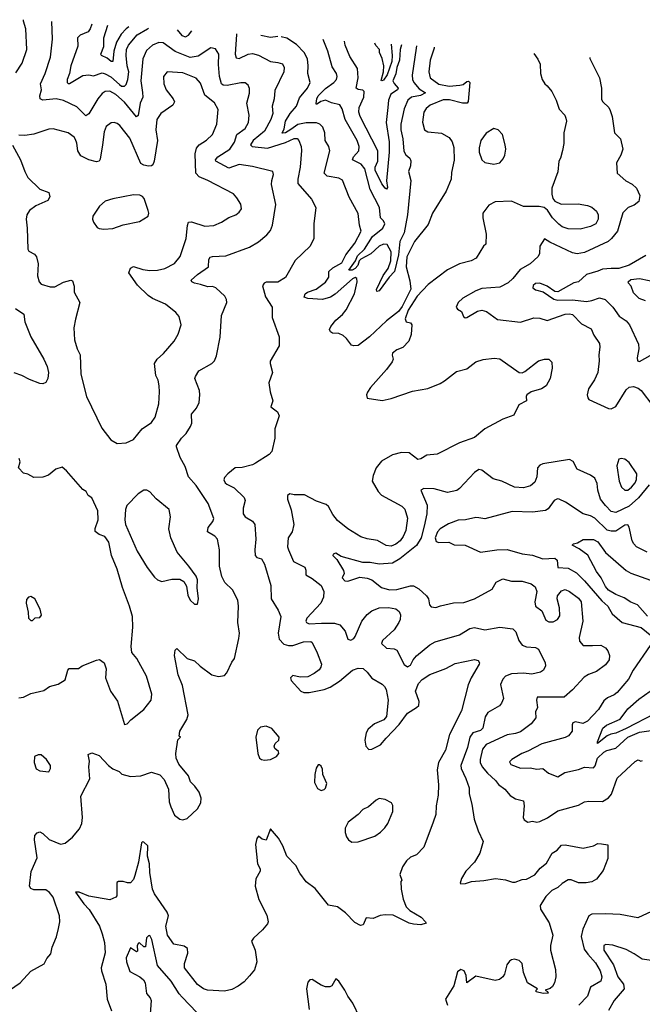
# Model space of a CAD drawing. Extents: x 1268547 to 1425625, y 515768 to 616754.
# Tile 79 of 256: x 1283830 to 1288013, y 609120 to 615736. Entities that reach past the tile are written whole.
import ezdxf

# ---------------------------------------------------------------- set-up
doc = ezdxf.new("R2010")
doc.units = 0

msp = doc.modelspace()

# ---------------------------------------------------------------- linework, layer by layer
at = {"layer": '0CON10XD'}
for points in [[(1283732.9, 609195), (1283834, 609265), (1283905, 609343.8), (1283995, 609393.3), (1284012.7, 609427.3), (1284039.5, 609460.5), (1284048, 609505), (1284077.2, 609572.8), (1284090.9, 609629.1), (1284100.6, 609675), (1284098.1, 609715), (1284055, 609840), (1284030.6, 609870.6), (1284005, 609888.9), (1283925, 609889.4), (1283905, 609898.8), (1283895.8, 609915), (1283907.1, 610012.9), (1283948.1, 610105), (1283929.4, 610225), (1283932, 610255), (1283947.7, 610272.3), (1283965, 610278.8), (1283985, 610268), (1284027.8, 610227.8), (1284105, 610196.9), (1284135.9, 610204.1), (1284185, 610244.4), (1284231.5, 610298.5), (1284246.5, 610335), (1284251.5, 610375), (1284241.7, 610518.3), (1284300.6, 610635), (1284295.6, 610715), (1284299.2, 610755), (1284290.9, 610799.1), (1284315, 610810), (1284365, 610792.7), (1284426, 610724), (1284455, 610702.1), (1284498.8, 610685), (1284517.3, 610667.3), (1284575, 610651.4), (1284644.3, 610655.7), (1284715, 610680.8), (1284771.7, 610661.7), (1284800.9, 610630.9), (1284829.4, 610565), (1284835, 610480), (1284845, 610446.7), (1284871.2, 610391.2), (1284905, 610363.8), (1284925, 610360), (1284955, 610369.2), (1285025, 610433.3), (1285048, 610475), (1285048.8, 610505), (1285036.2, 610545), (1285006.8, 610586.8), (1284977.5, 610615), (1284964, 610655), (1284898.6, 610735), (1284881.9, 610775), (1284880, 610805), (1284893.6, 610896.4), (1284910, 610915), (1284902.5, 610922.5), (1284906.7, 610955), (1284953.1, 611035), (1284961.4, 611065), (1284922.8, 611262.8), (1284895.7, 611335), (1284870, 611465), (1284875, 611500), (1284885, 611510), (1284955, 611443.8), (1285005, 611428), (1285042.1, 611392.1), (1285120, 611335), (1285165, 611324), (1285205, 611328.8), (1285222.7, 611347.3), (1285255, 611420), (1285274, 611445), (1285302.1, 611577.9), (1285305.8, 611615), (1285295.7, 611685), (1285300, 611795), (1285295.5, 611835), (1285259.4, 611905), (1285208.1, 611955), (1285187.8, 611995), (1285172.7, 612065), (1285173.2, 612175), (1285158.8, 612245), (1285141.9, 612265), (1285091.4, 612295), (1285096.7, 612325), (1285127.9, 612365), (1285133.8, 612385), (1285096.5, 612485), (1285015, 612605.7), (1284964, 612665), (1284941.9, 612735), (1284907.8, 612795), (1284884.2, 612865), (1284884.2, 612875), (1284917.5, 612925), (1284949.4, 612955), (1284978.3, 613001.7), (1284986.9, 613025), (1284985.3, 613085), (1285017.8, 613125), (1285035.7, 613164.3), (1285040.6, 613215), (1285037.1, 613245), (1285006.7, 613325), (1285010.5, 613339.5), (1285034.4, 613375.6), (1285121.2, 613425), (1285138.8, 613445), (1285151.7, 613478.3), (1285177, 613603), (1285185, 613747.5), (1285220.8, 613835), (1285220, 613855), (1285209.1, 613879.1), (1285146.7, 613935), (1285125, 613942.9), (1285095, 613940.5), (1285045, 613957.8), (1285005, 613966.7), (1284986.2, 613975), (1284982.5, 613985), (1285025.6, 614025), (1285098.6, 614075), (1285101.5, 614125), (1285110, 614140), (1285124.6, 614145.4), (1285215, 614148.9), (1285375, 614208.1), (1285435, 614243.1), (1285489.8, 614290.2), (1285515, 614318.8), (1285529.4, 614355), (1285551.5, 614495), (1285522.4, 614627.6), (1285523.4, 614656.6), (1285535.7, 614695.7), (1285531.2, 614715), (1285395, 614750), (1285305, 614763.3), (1285235, 614739.2), (1285146.9, 614785), (1285145.6, 614795), (1285160.5, 614815), (1285242.3, 614865), (1285274.1, 614914.1), (1285289.6, 614965), (1285344.8, 615005.2), (1285367.5, 615045), (1285372.5, 615095), (1285355.4, 615174.6), (1285373, 615243), (1285373.2, 615273.2), (1285365, 615296.2), (1285345, 615312.5), (1285315, 615312.2), (1285224.2, 615294.2), (1285196.6, 615296.6), (1285185.3, 615305.3), (1285172.4, 615355), (1285165.9, 615434.1), (1285167.8, 615505), (1285145, 615540.8), (1285115, 615547.1), (1285028, 615492), (1284975, 615481.6), (1284875, 615523.2), (1284795, 615579.6), (1284765, 615582.9), (1284723.1, 615565), (1284682, 615528), (1284658, 615472), (1284644.7, 615324.7), (1284655.8, 615245.8), (1284657.7, 615215), (1284639.7, 615175), (1284626.9, 615093.1), (1284615, 615083.5), (1284535, 615181.4), (1284475, 615232.7), (1284435, 615255.5), (1284405, 615253.3), (1284385, 615241.1), (1284356.1, 615205), (1284295, 615104.4), (1284275, 615090), (1284215, 615150.5), (1284125, 615193.5), (1284075, 615204.7), (1283985, 615195.5), (1283966.9, 615205), (1283964.6, 615225), (1283975.5, 615265.5), (1283970, 615305), (1284001.2, 615375), (1284036, 615485), (1284050.6, 615605), (1284045.4, 615723.4)], [(1283805, 615378.8), (1283846.3, 615443.7), (1283878.6, 615535), (1283871.4, 615675), (1283855.8, 615725), (1283854.9, 615736)], [(1284314.9, 615705.4), (1284303.8, 615675), (1284290, 615655), (1284237, 615633), (1284219.5, 615615), (1284221.1, 615558.9), (1284174.1, 615425.9), (1284164.8, 615375.2), (1284149.1, 615335), (1284149.5, 615315), (1284155, 615307.1), (1284165, 615306.4), (1284255, 615360.9), (1284295, 615365.3), (1284325, 615358.9), (1284385, 615377.9), (1284405, 615373.2), (1284441.8, 615351.8), (1284500.1, 615300.1), (1284515, 615290.5), (1284535, 615290), (1284545, 615301.4), (1284555.8, 615334.2), (1284563.2, 615385), (1284551.5, 615425), (1284544.3, 615495), (1284548.7, 615535), (1284562, 615565), (1284618.8, 615635), (1284688.2, 615675), (1284695.1, 615680.1)], [(1284563.2, 615688.9), (1284545, 615675.5), (1284511.5, 615638.5), (1284480.3, 615585), (1284461.9, 615525), (1284455, 615455.8), (1284445, 615455.6), (1284417.2, 615477.3), (1284378.6, 615495), (1284374.5, 615505), (1284395.2, 615555), (1284395.3, 615615), (1284422.4, 615698.3)], [(1284888.2, 615667.3), (1284919.7, 615629.7), (1284945, 615620.8), (1284965, 615632.5), (1284987.6, 615660.7)], [(1285286.5, 615640.8), (1285287, 615637), (1285278.1, 615505), (1285285, 615479.2), (1285305, 615476.2), (1285365, 615505.4), (1285395, 615508.8), (1285435, 615496.7), (1285514.5, 615454.5), (1285565, 615448.8), (1285595, 615438.8), (1285606.9, 615415), (1285605.7, 615385), (1285545, 615260), (1285540.8, 615205), (1285527.3, 615155), (1285530.7, 615105), (1285517.1, 615065), (1285475, 614987.5), (1285399.1, 614925), (1285381.5, 614895), (1285392.9, 614882.9), (1285495, 614872.2), (1285615, 614910.2), (1285675, 614938.6), (1285695, 614937.1), (1285706.4, 614925), (1285721.8, 614885), (1285722.8, 614857.2), (1285715.5, 614745), (1285698.5, 614665), (1285698.5, 614635), (1285789.6, 614529.6), (1285818.6, 614475), (1285805.5, 614365), (1285806.7, 614265)], [(1285564.9, 615622.3), (1285515, 615615.3), (1285450.1, 615629.9)], [(1286615.1, 615552.4), (1286614, 615545), (1286587.6, 615465), (1286578.2, 615385), (1286588.2, 615345), (1286645, 615303.5), (1286715, 615289), (1286787.5, 615295), (1286809.3, 615300.7), (1286835, 615320), (1286845, 615322.5), (1286853.6, 615313.6), (1286843.6, 615186.4), (1286836.7, 615175), (1286805.6, 615174.4), (1286717.6, 615197.6), (1286675, 615196.7), (1286588.4, 615161.6), (1286559.9, 615140.1), (1286544.6, 615115), (1286537, 615047), (1286549.4, 614995), (1286572, 614982), (1286665, 614973.5), (1286715.4, 614945.4), (1286735, 614916.2), (1286746.7, 614876.7), (1286748.1, 614791.9), (1286730.2, 614709.8), (1286728.9, 614665), (1286696.4, 614583.6), (1286604.2, 614435.8), (1286575, 614359.2), (1286483.1, 614245), (1286431.8, 614141.8), (1286425.6, 614075), (1286451.7, 613981.7), (1286457.5, 613925), (1286400.6, 613809.4), (1286375, 613775.6), (1286295, 613712.5), (1286181.2, 613605), (1286105, 613547.3), (1286075, 613543.8), (1286059.3, 613549.3), (1286026.2, 613595), (1286004, 613615), (1285975, 613626.7), (1285930.9, 613630.9), (1285918.6, 613638.6), (1285912.5, 613655), (1285919.4, 613675), (1285955, 613717.5), (1285999.2, 613755), (1286024.5, 613785.5), (1286078.6, 613895), (1286097.8, 613975), (1286095, 613996.2), (1286085, 614002.9), (1286065, 613995.3), (1285949.1, 613890.9), (1285918.7, 613871.3), (1285865, 613855.1), (1285765, 613863.4), (1285741.4, 613871.4), (1285748.9, 613895), (1285763.9, 613906.1), (1285821.9, 613925), (1285885, 613971.9), (1285907.1, 614005), (1285906.5, 614045), (1285935, 614068.5), (1285995, 614102.9), (1286020.3, 614155), (1286081.9, 614235), (1286124.5, 614315), (1286113.1, 614355), (1286103.2, 614433.2), (1286042.8, 614542.8), (1285998.7, 614658.7), (1285975, 614671.9), (1285895, 614684.4), (1285876.7, 614705), (1285913.3, 614855), (1285906.9, 614885), (1285883.2, 614925), (1285879.6, 614975), (1285866.4, 615015), (1285845.6, 615035), (1285825, 615043.8), (1285753.8, 615043.8), (1285698.7, 615031.3), (1285651.1, 614998.9), (1285615, 614974.8), (1285594.6, 614974.6), (1285606.9, 615003.1), (1285616.5, 615055), (1285647.5, 615105), (1285690, 615155), (1285709.7, 615210.3), (1285763.1, 615275), (1285781.8, 615315), (1285765.5, 615375.5), (1285768.8, 615425), (1285763.1, 615473.1), (1285740.9, 615515), (1285690.4, 615570.4), (1285625, 615611.4), (1285586.6, 615620.8)], [(1286495.4, 615560.4), (1286494.7, 615545), (1286466.5, 615363.5), (1286468.4, 615335), (1286479.1, 615315), (1286515, 615271.7), (1286555.7, 615245), (1286522.9, 615227.1), (1286462.2, 615215), (1286438.2, 615195), (1286413.4, 615136.6), (1286391.2, 615035), (1286391.2, 614995), (1286403.9, 614935), (1286411.6, 614851.6), (1286425, 614828.6), (1286452, 614805), (1286458.3, 614788.3), (1286455.7, 614755), (1286442.9, 614715), (1286457.5, 614655), (1286435.8, 614425), (1286412.8, 614305), (1286384.7, 614245.3), (1286375.1, 614155), (1286348.2, 614045), (1286313.1, 614006.9), (1286246, 613914), (1286230.6, 613910.6), (1286226.5, 613923.5), (1286272.4, 614017.6), (1286305, 614063.8), (1286324.3, 614115.7), (1286325.9, 614175.9), (1286298.5, 614225), (1286275, 614228.1), (1286245, 614214.1), (1286188.1, 614161.9), (1286122.4, 614127.6), (1286109.8, 614115), (1286102.9, 614085), (1286083.8, 614065), (1286063.2, 614053.2), (1286042.5, 614052.5), (1286086.4, 614115), (1286100, 614150), (1286146.3, 614195), (1286201.1, 614278.9), (1286270.9, 614335), (1286284, 614365), (1286275, 614383.5), (1286253.2, 614405), (1286247, 614475), (1286184.3, 614595), (1286150, 614735), (1286123.9, 614765), (1286065.6, 614795), (1286071.8, 614815), (1286109.1, 614855), (1286110.4, 614885), (1286096.9, 614925), (1286016.2, 615065), (1285996.7, 615136.7), (1285980.8, 615165), (1285925, 615176.5), (1285885, 615195.3), (1285853.8, 615186.2), (1285825, 615166.7), (1285822.5, 615172.5), (1285825.4, 615205), (1285835, 615225.4), (1285885, 615274.7), (1285940.9, 615315), (1285957.5, 615335), (1285962.2, 615355), (1285957.8, 615375), (1285928.8, 615418.8), (1285900, 615525), (1285869.2, 615602)], [(1286394.9, 615567.1), (1286386.6, 615535), (1286382.1, 615465), (1286364.6, 615415), (1286357.8, 615372.2), (1286338, 615325), (1286345, 615306.9), (1286372.7, 615275), (1286367.8, 615265), (1286323.2, 615235), (1286307.2, 615195), (1286303, 615145), (1286292.8, 615045), (1286312.1, 614915), (1286311.5, 614845), (1286293.9, 614653.9), (1286301.8, 614608.2), (1286295, 614597.8), (1286285, 614603.8), (1286264, 614634), (1286217.3, 614725), (1286218.5, 614745), (1286237.3, 614785), (1286236.8, 614855), (1286117.8, 615085), (1286108.4, 615115), (1286110.8, 615145), (1286141.4, 615215), (1286144.6, 615254.6), (1286135, 615263.3), (1286105, 615266.7), (1286090, 615275), (1286104.6, 615345), (1286099.1, 615409.1), (1286049.1, 615489.1), (1286015.8, 615565), (1286012, 615592.5)], [(1286325.9, 615571.7), (1286333.5, 615495), (1286330.1, 615455), (1286300, 615365), (1286275, 615330.4), (1286264.2, 615324.2), (1286258.3, 615328.3), (1286273.9, 615385), (1286275.5, 615425), (1286264.7, 615475), (1286247.5, 615515), (1286246.6, 615536.6), (1286223.2, 615563.2), (1286216.6, 615578.9)], [(1287283.4, 615508), (1287310.9, 615470.9), (1287327.3, 615437.3), (1287330, 615375), (1287340, 615335), (1287357.5, 615305), (1287375, 615292.5), (1287405, 615253.3), (1287434.3, 615195), (1287454.3, 615135), (1287493.3, 615095), (1287500, 615075), (1287503.3, 615055), (1287486.1, 614976.1), (1287485.6, 614905), (1287476.1, 614856.1), (1287464.6, 614805.4), (1287452, 614785), (1287445.7, 614714.3), (1287404.3, 614605), (1287404.2, 614564.2), (1287412, 614535), (1287425.9, 614515.9), (1287467.3, 614497.3), (1287581.9, 614498.1), (1287645, 614487.3), (1287675, 614475.4), (1287705, 614450), (1287716.4, 614425), (1287715.6, 614395), (1287700, 614365), (1287664.6, 614345.4), (1287595, 614327.8), (1287515, 614330.8), (1287475, 614343.6), (1287451.7, 614361.7), (1287410.6, 614405), (1287377, 614457), (1287353.1, 614473.1), (1287320.3, 614480.3), (1287215, 614481.9), (1287135, 614515.6), (1287025, 614512.1), (1286981.2, 614488.8), (1286940.8, 614435), (1286941.2, 614405), (1286963.8, 614295), (1286961.2, 614228.8), (1286946.1, 614213.9), (1286896.8, 614133.2), (1286862.5, 614115), (1286785, 614096.2), (1286705, 614055.6), (1286575, 613955.7), (1286500.8, 613879.2), (1286440.6, 613785), (1286420, 613725), (1286426.1, 613706.1), (1286455, 613698.8), (1286465.6, 613685.6), (1286460, 613620), (1286444.5, 613575.5), (1286405, 613533.8), (1286363.1, 613516.9), (1286334.4, 613495.6), (1286331.7, 613481.7), (1286340, 613455), (1286332.3, 613437.7), (1286294.5, 613385.5), (1286186.7, 613265), (1286166.4, 613233.6), (1286160, 613215), (1286165, 613192.5), (1286265, 613177.5), (1286325, 613191.5), (1286468.9, 613241.1), (1286571.7, 613258.3), (1286655, 613291.5), (1286685, 613308.5), (1286765, 613372.5), (1286835, 613390), (1286895, 613437.1), (1286945, 613451.9), (1287017.3, 613462.7), (1287055, 613456.9), (1287185, 613365.8), (1287205, 613362.9), (1287225, 613371.9), (1287315, 613444), (1287355, 613455.7), (1287385.6, 613455.6), (1287404.4, 613434.4), (1287408.5, 613395), (1287393.6, 613325), (1287367.1, 613275), (1287335, 613255.7), (1287266.7, 613235), (1287236.7, 613215), (1287232, 613205), (1287236, 613175), (1287182.6, 613147.4), (1287150.7, 613079.3), (1287075, 613052), (1286955, 612987.8), (1286885, 612928.9), (1286785, 612893.3), (1286635, 612815.8), (1286565, 612809.1), (1286525, 612786.5), (1286505, 612781.9), (1286446.5, 612826.5), (1286395, 612827.8), (1286335, 612811.9), (1286259.8, 612770.2), (1286225.7, 612725), (1286204.1, 612674.1), (1286198.8, 612635), (1286238.1, 612565), (1286261.1, 612541.1), (1286397.5, 612467.5), (1286418.1, 612448.1), (1286436.3, 612386.3), (1286424.2, 612305), (1286407.4, 612262.6), (1286385.6, 612234.4), (1286357.2, 612212.8), (1286325, 612198.5), (1286292.1, 612202.1), (1286235, 612236.9), (1286165, 612246.9), (1286121.7, 612261.7), (1286034.2, 612314.2), (1285965, 612371.9), (1285935, 612411.4), (1285905.4, 612465.4), (1285888.3, 612478.3), (1285825, 612501.2), (1285743.8, 612543.8), (1285675, 612542.7), (1285645, 612549.5), (1285630, 612540), (1285630, 612515), (1285652.9, 612442.9), (1285672, 612345), (1285661.5, 612295), (1285634.5, 612255), (1285630, 612195), (1285635.6, 612175), (1285669.4, 612095), (1285745, 612057.5), (1285753.3, 612036.7), (1285752.9, 612005), (1285795, 611981.5), (1285854.5, 611935), (1285872.8, 611895), (1285870.7, 611855), (1285854, 611815), (1285759.5, 611715), (1285751.9, 611695), (1285756.2, 611685), (1285775, 611675.8), (1285857.7, 611682.3), (1285945, 611680.4), (1285980.5, 611670.5), (1286016.5, 611626.5), (1286034.4, 611574.4), (1286055, 611568), (1286075, 611578), (1286085, 611592), (1286129.1, 611695), (1286165, 611738.5), (1286195, 611763.8), (1286245, 611784.6), (1286307, 611787), (1286357.6, 611777.6), (1286378.9, 611758.9), (1286387.9, 611737.9), (1286385.5, 611705.5), (1286377.1, 611685), (1286345, 611637.3), (1286268, 611565), (1286260, 611545), (1286295, 611513.1), (1286345, 611508.8), (1286365, 611500.6), (1286413.8, 611403.8), (1286435, 611388), (1286455, 611398.8), (1286473.1, 611435), (1286495, 611461.4), (1286585, 611536.4), (1286621.2, 611555), (1286785, 611602.2), (1286855, 611645.6), (1286885, 611651.9), (1286955.5, 611635.5), (1287055, 611654.4), (1287142.4, 611642.4), (1287163.7, 611623.7), (1287182.9, 611565), (1287205, 611534.5), (1287235, 611521.2), (1287295, 611517.7), (1287315, 611505.6), (1287361.2, 611415), (1287363.8, 611395), (1287350, 611365), (1287328.3, 611351.7), (1287270.9, 611339.1), (1287215, 611345.5), (1287135, 611340.8), (1287095, 611325.6), (1287075, 611304.3), (1287061.5, 611268.5), (1287080, 611175), (1287067, 611143), (1287053.2, 611126.8), (1286975, 611081.9), (1286958.1, 611051.9), (1286942.5, 610975), (1286925, 610960), (1286875, 610943.6), (1286853.3, 610915), (1286838.4, 610845), (1286794.7, 610725), (1286796.7, 610705), (1286828.1, 610638.1), (1286848.9, 610575), (1286850.5, 610535), (1286868.9, 610465), (1286884.2, 610365), (1286911.2, 610285), (1286943.8, 610215), (1286922.5, 610135), (1286885, 610075.8), (1286828.2, 610015), (1286798.9, 609965), (1286790, 609935), (1286795, 609930), (1286825, 609931.5), (1286865, 609945.6), (1286947.9, 609952.1), (1287026.8, 609966.8), (1287095, 609957.5), (1287140.3, 609940.3), (1287159.7, 609940.3), (1287205, 609960), (1287235, 609962), (1287290.5, 609989.5), (1287326.2, 610035), (1287370.3, 610069.7), (1287407.8, 610135), (1287440.8, 610155), (1287469.7, 610190.3), (1287495, 610192.9), (1287615, 610169.2), (1287685, 610186.2), (1287715, 610201.2), (1287738.8, 610198.8), (1287782.5, 610192.5), (1287780.8, 610100.8), (1287750.6, 610019.4), (1287705, 609961.9), (1287675, 609942.2), (1287635, 609936.9), (1287585, 609935.8), (1287535, 609955.7), (1287515, 609955.8), (1287475, 609932), (1287445.4, 609904.6), (1287405.6, 609885), (1287365.5, 609845), (1287326.7, 609785), (1287329.4, 609759.4), (1287387.7, 609667.7), (1287411.9, 609585), (1287395.5, 609514.5), (1287395.5, 609485), (1287430, 609355), (1287432.5, 609305), (1287422.9, 609265), (1287409.4, 609240.6), (1287395, 609227.5), (1287360, 609215), (1287376.7, 609206.7), (1287380, 609195), (1287347, 609193), (1287300, 609205), (1287300, 609215), (1287310, 609225), (1287241.2, 609265), (1287215.7, 609335), (1287205.8, 609395), (1287185, 609414), (1287155, 609424.2), (1287135, 609420), (1287120.3, 609409.7), (1287104, 609385), (1287087, 609323), (1287076.2, 609305), (1287052.7, 609287.3), (1287025, 609280), (1286895, 609308.6), (1286833.6, 609263.6), (1286830, 609315), (1286816.7, 609345), (1286795, 609353.3), (1286771.2, 609338.8), (1286747.5, 609245), (1286690, 609155), (1286703.8, 609115)], [(1287660.1, 615482.9), (1287660.8, 615475), (1287725.8, 615345.8), (1287738, 615275), (1287740, 615200), (1287747.5, 615185), (1287787.5, 615145), (1287797.5, 615125), (1287810, 615085), (1287826.2, 614975), (1287866.2, 614935), (1287882, 614865), (1287870, 614825), (1287839.2, 614775), (1287843.8, 614705), (1287903.1, 614653.1), (1287945, 614630), (1287975, 614604.3), (1287997.5, 614555), (1287989.4, 614515), (1287959.3, 614490.7), (1287918, 614475), (1287881.7, 614438.3), (1287845.5, 614315), (1287805.5, 614265), (1287783.4, 614246.6), (1287625, 614172.7), (1287575, 614161.8), (1287545, 614169.6), (1287391.1, 614241.1), (1287355, 614263.3), (1287325.4, 614214.6), (1287321.8, 614165), (1287314, 614146), (1287260.4, 614095), (1287193.2, 614056.8), (1287143, 613997), (1287112.2, 613967.8), (1287055, 613938.8), (1286935, 613929.2), (1286894, 613915), (1286806.7, 613865), (1286776.7, 613835), (1286762.5, 613805), (1286771.7, 613791.7), (1286797.5, 613775), (1286810.7, 613740.7), (1286822.3, 613732.3), (1286835, 613734.3), (1286905, 613778.7), (1286935, 613784.7), (1286967.1, 613775), (1287041.2, 613721.2), (1287195.5, 613704.5), (1287285, 613732.9), (1287325, 613730.8), (1287375, 613715.8), (1287495, 613756.5), (1287525, 613760), (1287545, 613755.6), (1287605, 613692.9), (1287668.9, 613658.9), (1287686.8, 613616.8), (1287725, 613560), (1287728.9, 613535), (1287721.9, 613485), (1287724.2, 613445), (1287714.2, 613365), (1287692.7, 613317.3), (1287651.5, 613255), (1287643.6, 613215), (1287648.1, 613195), (1287655, 613184.4), (1287785, 613123.3), (1287805, 613122.2), (1287835, 613136.9), (1287905, 613249.4), (1287925, 613266.2), (1287955, 613270.9), (1287985, 613260.6), (1288005.8, 613245), (1288085, 613142)], [(1283782.7, 614892.7), (1283834.5, 614794.5), (1283863.5, 614715), (1283885.6, 614675), (1283965, 614597.1), (1284025.8, 614575), (1284032.2, 614545), (1284019.8, 614520.2), (1283938.8, 614485), (1283896.7, 614455), (1283878.8, 614425), (1283873.3, 614395), (1283881.1, 614335), (1283883.6, 614193.6), (1283891.7, 614181.7), (1283930.3, 614160.3), (1283943.3, 614143.3), (1283953.5, 614095), (1283948.9, 614015), (1283960, 613975), (1283975, 613958.6), (1284035, 613941.1), (1284065, 613941.5), (1284125, 613972.5), (1284173.9, 613986.1), (1284185, 613982.5), (1284195.8, 613945), (1284196.2, 613905), (1284234, 613835), (1284204.1, 613724.1), (1284192.9, 613665), (1284199.2, 613585), (1284215.6, 613525.6), (1284235.7, 613485), (1284240, 613355), (1284279.1, 613205), (1284381.7, 612991.7), (1284443.2, 612913.2), (1284485, 612888.5), (1284545, 612892.7), (1284595, 612914.4), (1284652.3, 612987.7), (1284715, 613028.8), (1284740, 613065), (1284765.7, 613155), (1284770, 613235), (1284768, 613275), (1284760.8, 613315), (1284745.7, 613345.7), (1284736, 613425), (1284754, 613455), (1284796.9, 613493.1), (1284867.1, 613575), (1284895, 613623.3), (1284915.9, 613685.9), (1284901.7, 613741.7), (1284879.7, 613769.7), (1284809.2, 613825), (1284722.5, 613862.5), (1284693.4, 613883.4), (1284622.6, 613952.6), (1284563.9, 614036.1), (1284575, 614067.5), (1284595, 614078.8), (1284657.7, 614057.7), (1284705, 614050.8), (1284755, 614052.1), (1284806.2, 614065), (1284871.2, 614098.8), (1284907.8, 614145), (1284948.2, 614265), (1284957.2, 614352.8), (1284964.6, 614375.4), (1284985, 614377.5), (1285075, 614347.9), (1285135, 614352.1), (1285185.3, 614374.7), (1285235, 614406.7), (1285282, 614425), (1285305, 614442.5), (1285319.2, 614465), (1285316.4, 614496.4), (1285289.8, 614539.8), (1285265.4, 614565.4), (1285095, 614656.5), (1285035, 614681.1), (1285014.4, 614705), (1285009.6, 614835), (1285017.8, 614872.2), (1285035.4, 614894.6), (1285085, 614927.5), (1285125, 614964.3), (1285153.8, 615035), (1285163.7, 615133.7), (1285138.1, 615178.1), (1285075, 615230), (1285045, 615309.2), (1285015, 615343.5), (1284925, 615378.5), (1284820, 615385), (1284796.9, 615355), (1284798.2, 615305), (1284814.5, 615265), (1284862.2, 615205), (1284869.4, 615185), (1284858.2, 615161.8), (1284778.6, 615105), (1284750.6, 615065), (1284744.4, 614995.6), (1284755.6, 614925), (1284734.4, 614785.6), (1284725, 614761.2), (1284715, 614754), (1284695, 614752.9), (1284665, 614758.1), (1284645, 614770), (1284569.6, 614939.6), (1284502.5, 615025), (1284485, 615038.1), (1284465, 615044.4), (1284445, 615042.5), (1284411.7, 615018.3), (1284397.8, 614982.2), (1284385.4, 614895), (1284371.4, 614798.6), (1284363.3, 614785), (1284345, 614781.4), (1284295, 614793.6), (1284240.9, 614820.9), (1284221.4, 614855), (1284215, 614907.5), (1284205, 614931.2), (1284195, 614945.7), (1284155, 614976.5), (1284055, 615003.3), (1284025, 615000.9), (1283925, 614967.9), (1283865, 614958.2), (1283825, 614960.6)], [(1287015, 614766.2), (1287055, 614773.8), (1287078.8, 614801.2), (1287090, 614825), (1287095.7, 614865), (1287092.5, 614895), (1287073.8, 614965), (1287045.8, 614995.8), (1287015, 615004), (1286965, 614973.8), (1286928.1, 614925), (1286916.7, 614875), (1286917.8, 614845), (1286934.3, 614795), (1286955, 614776.7), (1287015, 614766.2)], [(1284395, 614328.8), (1284455, 614333.3), (1284525, 614358), (1284635, 614380.8), (1284693.8, 614416.2), (1284698, 614435), (1284694, 614455), (1284666.7, 614535), (1284655, 614547.5), (1284636.1, 614556.1), (1284595, 614558.8), (1284455, 614532.9), (1284404.1, 614515.9), (1284365.8, 614484.2), (1284321.2, 614415), (1284318.8, 614395), (1284326.4, 614376.4), (1284350.7, 614340.7), (1284363.6, 614333.6), (1284395, 614328.8)], [(1285806.7, 614265), (1285781.4, 614215), (1285681.5, 614118.5), (1285615, 614003.8), (1285565, 613972.5), (1285485, 613972.5), (1285473.3, 613966.7), (1285462.2, 613947.8), (1285481.8, 613875), (1285526, 613805), (1285526, 613735), (1285573.8, 613605), (1285573.3, 613545), (1285512.5, 613442.5), (1285512, 613425), (1285529.2, 613365), (1285503.8, 613295), (1285512, 613235), (1285530, 613175), (1285516.7, 613135), (1285561.7, 613101.7), (1285572.5, 613075), (1285544.1, 612985.9), (1285543.3, 612925), (1285524.2, 612835), (1285505.6, 612814.4), (1285415, 612755.6), (1285394.1, 612744.1), (1285325, 612728), (1285277.5, 612725), (1285227.5, 612685), (1285205, 612660), (1285202.5, 612645), (1285210, 612625), (1285221.2, 612615), (1285270.6, 612590.6), (1285339.2, 612525), (1285344.2, 612505), (1285330.8, 612455), (1285331.2, 612415), (1285346, 612395), (1285395, 612367.1), (1285408.9, 612345), (1285417.3, 612245), (1285409.4, 612175), (1285411.2, 612135), (1285423.2, 612123.2), (1285455, 612113.8), (1285475, 612078.8), (1285517.9, 611935), (1285520, 611845), (1285567.6, 611767.6), (1285585.6, 611725), (1285565.6, 611615), (1285573.6, 611573.6), (1285605, 611541.2), (1285635, 611530.8), (1285665, 611532.2), (1285737.5, 611555), (1285785, 611558.8), (1285795, 611552.5), (1285828.3, 611481.7), (1285857.1, 611405), (1285852.9, 611385), (1285841.4, 611368.6), (1285807.9, 611342.1), (1285765, 611320.6), (1285715, 611318.8), (1285665, 611330), (1285650, 611315), (1285653.3, 611295), (1285720, 611225), (1285740, 611215), (1285775, 611215.7), (1285875, 611235.3), (1285915, 611250.3), (1285979, 611291), (1286065, 611364.5), (1286105, 611380), (1286136.9, 611376.9), (1286165, 611352.9), (1286195, 611311.9), (1286265, 611271.9), (1286281.9, 611255), (1286291.5, 611235), (1286306, 611165), (1286295, 611054), (1286277.2, 611032.8), (1286214, 611005), (1286170.9, 610969.1), (1286158, 610945), (1286150, 610895), (1286155.9, 610855.9), (1286175, 610833.3), (1286195, 610834), (1286255, 610864.2), (1286291.9, 610908.1), (1286379.9, 611000.1), (1286435, 611076.9), (1286496.4, 611113.6), (1286510.9, 611129.1), (1286514.3, 611155), (1286490, 611225), (1286510, 611275), (1286535, 611302.9), (1286585, 611335.7), (1286693.6, 611376.4), (1286755, 611409.4), (1286885, 611436.7), (1286910.5, 611430.5), (1286918.8, 611415), (1286916, 611405), (1286864.2, 611315), (1286843.6, 611266.4), (1286798.2, 611091.7), (1286716.8, 610933.3), (1286691.1, 610828.9), (1286644.4, 610745), (1286635.5, 610695.5), (1286643.8, 610595), (1286641.8, 610525), (1286627.8, 610455), (1286625.6, 610395), (1286608.6, 610345), (1286544.4, 610175.6), (1286495, 610123.8), (1286455, 610110), (1286428, 610085), (1286401.2, 610045), (1286383, 609993), (1286396.7, 609955), (1286390, 609945), (1286392.5, 609895), (1286406.2, 609826.2), (1286426.2, 609776.2), (1286451.7, 609751.7), (1286526.7, 609705), (1286557.5, 609675), (1286560, 609665), (1286525, 609654), (1286475, 609658.8), (1286446.1, 609666.1), (1286339.2, 609719.2), (1286285, 609722), (1286252.7, 609717.3), (1286205, 609696.7), (1286158.3, 609701.7), (1286137.5, 609655), (1286120.7, 609650.7), (1286081.2, 609671.2), (1286020, 609735), (1285965, 609775.8), (1285905, 609786.2), (1285815, 609898.8), (1285755, 609943.3), (1285712.4, 610002.4), (1285685, 610052.5), (1285624.3, 610115), (1285597.8, 610185), (1285567.8, 610237.8), (1285515, 610300), (1285486.7, 610223.3), (1285459.3, 610229.3), (1285435, 610250), (1285422.5, 610235), (1285413.8, 610195), (1285426.7, 610065), (1285445, 610030), (1285446.7, 610015), (1285417.6, 609962.4), (1285411.5, 609915), (1285435.6, 609825), (1285490.2, 609720.2), (1285499.4, 609675), (1285495, 609661.2), (1285460.3, 609619.7), (1285401.2, 609565), (1285388, 609545), (1285412, 609485), (1285423.9, 609406.1), (1285407, 609353), (1285375, 609310.8), (1285338.1, 609271.9), (1285297.6, 609242.4), (1285255, 609220.4), (1285205, 609209.5), (1285092.5, 609215), (1285065, 609224.4), (1285025, 609254.4), (1284936.5, 609365), (1284936.4, 609395), (1284960, 609465), (1284958.1, 609495), (1284935, 609510), (1284865.5, 609525.5), (1284822.7, 609585), (1284812.5, 609645), (1284829.6, 609715), (1284819.9, 609739.9), (1284735, 609863.6), (1284721.8, 609895), (1284704.2, 610005), (1284701.2, 610065), (1284687.9, 610115), (1284691.2, 610185), (1284665, 610208.8), (1284655, 610212.5), (1284647.5, 610205), (1284627.2, 610075), (1284604.7, 609985), (1284595, 609959.4), (1284575, 609936.9), (1284555, 609935.6), (1284524.4, 609945.6), (1284494.3, 609945.7), (1284482, 609938), (1284481.7, 609848.3), (1284475, 609840), (1284435, 609822.5), (1284295, 609847.8), (1284228.8, 609875), (1284204, 609875), (1284261.5, 609795), (1284297.2, 609757.2), (1284366.1, 609645), (1284384.5, 609595), (1284398.9, 609535), (1284404.2, 609465.8), (1284377.1, 609365), (1284378.9, 609345), (1284408.5, 609255), (1284417.8, 609155), (1284447.4, 609077.4)], [(1288037.6, 614152.4), (1287925, 614086.2), (1287855, 614063.3), (1287803.6, 614063.6), (1287745, 614060), (1287714.6, 614045.4), (1287637.5, 614025), (1287584.7, 613975.3), (1287552.4, 613967.6), (1287445, 613906.9), (1287425, 613910.4), (1287375, 613944.6), (1287325, 613966.5), (1287295, 613964.2), (1287280.8, 613949.2), (1287276.7, 613935), (1287295, 613920.3), (1287347.7, 613907.7), (1287419.3, 613859.3), (1287445, 613850.5), (1287545, 613852.7), (1287637.5, 613842.5), (1287675, 613848.5), (1287725, 613866.9), (1287763.3, 613855), (1287814.6, 613805), (1287856.7, 613745), (1287905, 613713.3), (1287926.9, 613685), (1287988.6, 613555), (1287990, 613525), (1287978, 613465), (1287981.2, 613445), (1287995, 613438.8), (1288065, 613480.6)], [(1288035, 613847.8), (1287992.4, 613862.4), (1287955, 613901.2), (1287939.1, 613945), (1287921.5, 613965), (1287918.5, 613975), (1287935, 613991.4), (1287995, 613997.3), (1288125, 613971.1)], [(1283801.2, 613795), (1283857, 613757), (1283865.6, 613705), (1283904.1, 613605), (1283993.3, 613455), (1284014.2, 613405), (1284023.8, 613365), (1284020, 613325), (1284005, 613297.5), (1283985, 613288.8), (1283965, 613290.8), (1283895, 613318), (1283845.3, 613345.3), (1283792.8, 613362.8)], [(1283825, 611178.9), (1283855, 611184.4), (1283905, 611208.6), (1283991.7, 611228.3), (1284030, 611255), (1284088.3, 611271.7), (1284135, 611301.2), (1284152.9, 611365), (1284163.4, 611376.6), (1284224.1, 611375.9), (1284250, 611395), (1284345, 611433.8), (1284366.1, 611436.1), (1284396.7, 611415), (1284410, 611375), (1284406, 611315), (1284441.2, 611225), (1284487.3, 611157.3), (1284535, 611000), (1284552.5, 611005), (1284577.3, 611032.7), (1284665, 611101.4), (1284714.3, 611165), (1284716.9, 611205), (1284682.5, 611325), (1284616, 611445), (1284584, 611485), (1284579.2, 611525), (1284591.2, 611655), (1284587.1, 611725), (1284568.6, 611795), (1284520.7, 611920.7), (1284484.5, 612045), (1284446.4, 612136.4), (1284428.8, 612225), (1284403, 612263), (1284365, 612276.7), (1284336.7, 612296.7), (1284336.7, 612316.7), (1284356.2, 612375), (1284354, 612435), (1284314.2, 612524.2), (1284290, 612540), (1284275.9, 612565.9), (1284255, 612580), (1284145, 612703.8), (1284115, 612728.8), (1284073.9, 612716.1), (1284022.5, 612675), (1283985, 612662), (1283925, 612660), (1283885, 612682.5), (1283855, 612690), (1283822.5, 612725), (1283832.5, 612765), (1283827.5, 612787.5)], [(1288058.8, 612611.2), (1287986.7, 612523.3), (1287925, 612467), (1287835, 612425.4), (1287805, 612432.5), (1287765, 612472.7), (1287732.4, 612515), (1287713.8, 612573.8), (1287710.1, 612620.1), (1287694.7, 612654.7), (1287665, 612675.6), (1287576, 612715), (1287548.3, 612768.3), (1287525, 612781.2), (1287345, 612752.1), (1287325, 612743.6), (1287307.9, 612725), (1287304.6, 612664.6), (1287290.8, 612629.2), (1287262.2, 612605), (1287215, 612590.5), (1287155.3, 612595.3), (1287068.8, 612635), (1287011.7, 612651.7), (1286935, 612710), (1286915, 612714.2), (1286885, 612693.5), (1286785, 612585.5), (1286766.4, 612573.6), (1286705, 612558.2), (1286615, 612584.6), (1286544.4, 612585.6), (1286524.1, 612575.9), (1286567.7, 612475), (1286566.4, 612415), (1286547.8, 612332.2), (1286527.7, 612255), (1286495, 612203.4), (1286385, 612113.4), (1286335, 612084.4), (1286245, 612078.5), (1286185, 612088.4), (1286135, 612089), (1285989.7, 612129.7), (1285955, 612152), (1285936.7, 612145), (1285932.9, 612135), (1285960, 612110), (1286006, 612035), (1286010, 612015), (1285996.2, 611985), (1286015, 611966.7), (1286035, 611964), (1286115, 611990.8), (1286165, 611984.3), (1286195, 611971.9), (1286259.9, 611919.9), (1286315, 611904.3), (1286365, 611907.8), (1286455, 611931.8), (1286475, 611931.5), (1286511.8, 611911.8), (1286563.9, 611863.9), (1286575.8, 611845.8), (1286583.3, 611805), (1286595, 611790), (1286625, 611786), (1286658, 611798), (1286745, 611817.5), (1286815, 611820.6), (1286885, 611845.7), (1287005, 611910), (1287032.4, 611957.6), (1287075, 611980), (1287135, 611964.4), (1287205, 611962.7), (1287266, 611945), (1287294.4, 611925), (1287305.4, 611895), (1287290, 611825), (1287295.4, 611795.4), (1287337.3, 611765), (1287365, 611701.2), (1287385, 611690.8), (1287415, 611689.4), (1287444.2, 611705), (1287458.5, 611731.5), (1287456.4, 611785), (1287441.2, 611845), (1287443.9, 611865), (1287471.3, 611898.7), (1287495, 611907.3), (1287524.1, 611894.1), (1287585, 611850), (1287602.1, 611825), (1287612.5, 611695), (1287589.4, 611585), (1287590.9, 611560.9), (1287615, 611532), (1287679.5, 611530.5), (1287735, 611534.3), (1287766, 611515), (1287780.8, 611495), (1287792.5, 611465), (1287791.4, 611435), (1287765, 611401.4), (1287705, 611356.7), (1287652.7, 611337.3), (1287621.7, 611318.3), (1287545, 611232.5), (1287488.8, 611185), (1287307.5, 611185), (1287303.1, 611165), (1287308.8, 611115), (1287296.2, 611085), (1287298.6, 611045), (1287267.5, 611005), (1287195, 610951.8), (1287160.9, 610939.1), (1287105, 610932.1), (1286965, 610865.4), (1286940, 610835), (1286923.1, 610765), (1286924.7, 610745), (1286937.8, 610715), (1286972.6, 610672.6), (1287026.4, 610625), (1287047.3, 610597.3), (1287090.6, 610565), (1287125, 610523.1), (1287161.7, 610501.7), (1287215, 610487.5), (1287218.5, 610455), (1287212.2, 610375), (1287220.2, 610360.2), (1287245, 610344), (1287275, 610350.6), (1287305, 610343.3), (1287325, 610348.6), (1287376, 610374), (1287445, 610420.5), (1287585, 610458.8), (1287625, 610481.2), (1287655, 610485.7), (1287745, 610482.7), (1287785, 610507.3), (1287806.7, 610533.3), (1287845, 610639.2), (1287965, 610752.5), (1287985, 610762), (1288004.3, 610754.3), (1288015, 610758.6)], [(1287915, 612574.5), (1287941.1, 612595), (1287965.4, 612625), (1287975, 612647.5), (1287976.2, 612685), (1287925, 612760), (1287895, 612783.8), (1287871.7, 612788.3), (1287855, 612782.5), (1287842.1, 612737.9), (1287856.7, 612635), (1287874, 612594), (1287895, 612575.6), (1287915, 612574.5)], [(1285025, 611810), (1285031.2, 611845), (1285022.3, 611917.7), (1285025, 611972.5), (1285015, 611996.2), (1284966.7, 612065), (1284888.3, 612158.3), (1284844.4, 612255), (1284832.5, 612315), (1284843.8, 612395), (1284833.3, 612445), (1284747.3, 612517.3), (1284705, 612563.8), (1284685, 612575.7), (1284665, 612574), (1284625, 612549.2), (1284549.2, 612470.8), (1284540, 612445), (1284535.7, 612375), (1284541.4, 612345), (1284619.6, 612165), (1284686.1, 612056.1), (1284735, 611990.5), (1284755, 611972.7), (1284785, 611961.1), (1284852.7, 611977.3), (1284876.4, 611976.4), (1284906.4, 611976.4), (1284931.7, 611961.7), (1284950.5, 611930.5), (1284960.3, 611870.3), (1284975.9, 611835.9), (1285005, 611810), (1285025, 611810)], [(1288045, 612158.2), (1287975, 612194.7), (1287955.4, 612215), (1287945.4, 612235), (1287925, 612326.7), (1287915, 612342.5), (1287895, 612339.2), (1287835, 612300.5), (1287805, 612298.6), (1287776.6, 612306.6), (1287695, 612386.6), (1287665, 612403.1), (1287615.5, 612415.5), (1287496.2, 612495), (1287455, 612514.3), (1287444.4, 612515.6), (1287422, 612505), (1287381.5, 612448.5), (1287362.7, 612437.3), (1287275, 612428.2), (1287139.5, 612430.5), (1286955, 612382.2), (1286915, 612388.6), (1286895, 612390.6), (1286825, 612375.6), (1286775, 612374), (1286710.9, 612349.1), (1286655, 612315.4), (1286636.2, 612295), (1286622.3, 612255), (1286629.2, 612229.2), (1286645, 612223.3), (1286713.6, 612226.4), (1286748.3, 612208.3), (1286823.3, 612205), (1286925, 612158.5), (1287035, 612173.5), (1287106.1, 612176.1), (1287206.9, 612146.9), (1287275, 612138.5), (1287345, 612113.1), (1287425, 612119.1), (1287440.9, 612105), (1287445.5, 612055.5), (1287515, 612050.4), (1287570, 612020), (1287625, 611965.4), (1287741.3, 611831.3), (1287781.5, 611795), (1287793.6, 611775), (1287810, 611745), (1287878, 611685), (1288005, 611653.2), (1288076.2, 611595)], [(1288047.6, 611727.6), (1287980.5, 611805), (1287935, 611822), (1287891.7, 611851.7), (1287834.6, 611875), (1287785, 611903.5), (1287765, 611926.7), (1287736.2, 611985), (1287705, 612029.1), (1287647.9, 612137.9), (1287589.8, 612179.8), (1287541.2, 612205), (1287551.2, 612215), (1287577.9, 612222.1), (1287615, 612243.6), (1287685, 612243.1), (1287715, 612228.8), (1287766.4, 612155), (1287905, 612035.4), (1287935, 612017.7), (1288107, 611957)], [(1283915, 611700), (1283935, 611717.5), (1283965, 611720), (1283976.7, 611735), (1283967.5, 611775), (1283932.5, 611845), (1283905, 611860), (1283890, 611855), (1283875, 611840), (1283872.5, 611815), (1283887.5, 611755), (1283890, 611715), (1283905, 611700), (1283915, 611700)], [(1288065, 611532), (1287951.1, 611365), (1287921.1, 611305), (1287845, 611214.4), (1287825, 611198.9), (1287779.8, 611180.2), (1287755, 611159.4), (1287718.8, 611101.2), (1287645, 611022.7), (1287613, 611007), (1287565, 611018), (1287547.3, 611012.7), (1287541.6, 610998.4), (1287542.7, 610955), (1287516.2, 610923.8), (1287495, 610913.4), (1287338.5, 610871.5), (1287245, 610821.1), (1287204.2, 610805.8), (1287135.6, 610765), (1287120.3, 610749.7), (1287130.6, 610730.6), (1287195, 610707.5), (1287259.1, 610709.1), (1287305, 610700), (1287345, 610704.2), (1287383.6, 610673.6), (1287445, 610648), (1287492.6, 610677.4), (1287585, 610698.8), (1287625, 610714.6), (1287685, 610710), (1287696.9, 610723.1), (1287712.1, 610775), (1287755, 610814.6), (1287775, 610826.1), (1287835, 610840.4), (1287915, 610914.7), (1287995, 610948.4), (1288105, 610964.6)], [(1288095, 611072.7), (1287905, 610973.7), (1287835, 610943.1), (1287800.8, 610935), (1287776.2, 610923.8), (1287713.1, 610873.1), (1287711.1, 610885), (1287747.2, 610975), (1287771.5, 610995), (1287865, 611036.4), (1287916.4, 611105), (1287988.8, 611171.2), (1288065.5, 611225)], [(1285475, 610760), (1285515, 610764.4), (1285556, 610785), (1285570, 610805), (1285568.3, 610818.3), (1285545, 610840), (1285539.5, 610855), (1285547.4, 610872.6), (1285571.4, 610895), (1285574.2, 610915), (1285525, 610973.8), (1285485, 610988.8), (1285447.7, 610982.3), (1285428.3, 610961.7), (1285416, 610915), (1285429.2, 610805), (1285442, 610775), (1285455.7, 610765.7), (1285475, 610760)], [(1284025, 610683.3), (1284036.7, 610705), (1284036.7, 610725), (1284010, 610765), (1283975, 610796.2), (1283953.9, 610796.1), (1283930, 610785), (1283927.5, 610745), (1283941.7, 610701.7), (1283965, 610688.8), (1284025, 610683.3)], [(1285855, 610557.5), (1285875, 610563.3), (1285885, 610572.5), (1285893.8, 610605), (1285867.5, 610665), (1285865, 610700), (1285855, 610720), (1285845, 610730), (1285835, 610730), (1285823, 610707), (1285813.3, 610665), (1285811.7, 610611.7), (1285830.7, 610570.7), (1285855, 610557.5)], [(1286060.5, 610210.5), (1286105, 610212), (1286215, 610250), (1286255, 610276), (1286284.3, 610305.7), (1286303.8, 610335), (1286336.2, 610415), (1286336.1, 610456.1), (1286327.5, 610475), (1286286.4, 610496.4), (1286245, 610502.5), (1286225, 610492.5), (1286173.2, 610446.8), (1286135, 610428.8), (1286105, 610396.7), (1286036.7, 610343.3), (1286017, 610303), (1286016.7, 610275), (1286026.7, 610245), (1286040, 610225), (1286060.5, 610210.5)], [(1288075, 609744), (1287982.3, 609702.3), (1287865, 609724), (1287765, 609728.5), (1287674.6, 609725.4), (1287653.8, 609715), (1287612.5, 609625), (1287602.5, 609575), (1287621.7, 609491.7), (1287646.6, 609456.6), (1287698.1, 609398.1), (1287731.1, 609345), (1287741.2, 609305), (1287735, 609276.2), (1287665.4, 609234.6), (1287645, 609174), (1287586.5, 609115)], [(1285019.6, 609065), (1284922.5, 609167.5), (1284900.7, 609190.7), (1284847.3, 609275), (1284755, 609381.5), (1284717.9, 609555), (1284705, 609583.3), (1284695, 609581.5), (1284683, 609567), (1284675, 609506.7), (1284665, 609506), (1284635, 609534), (1284628.8, 609531.2), (1284619.4, 609515), (1284622.5, 609477.5), (1284615, 609472.5), (1284575, 609500.4), (1284545, 609433.3), (1284547.3, 609405), (1284571.1, 609341.1), (1284636.6, 609305), (1284661.9, 609285), (1284673.5, 609265), (1284682.3, 609192.3), (1284707.1, 609165), (1284713.3, 609145), (1284704.2, 609025)], [(1288075, 609415.6), (1288013.1, 609423.1), (1287958.9, 609458.9), (1287905, 609489.2), (1287815, 609518), (1287767.8, 609522.2), (1287755.5, 609514.5), (1287755.4, 609485), (1287818.6, 609385), (1287849.3, 609305), (1287887.2, 609255), (1287890.3, 609225), (1287823.6, 609145), (1287785, 609079.4)], [(1286115, 609030), (1286067.7, 609127.7), (1286034.4, 609175), (1286015, 609216), (1285975, 609276.2), (1285955, 609292.5), (1285926.4, 609243.6), (1285913, 609237), (1285885, 609237.5), (1285855, 609250), (1285795, 609287.5), (1285780, 609285), (1285765, 609270), (1285756, 609225), (1285774.5, 609084.5)]]:
    msp.add_lwpolyline(points, dxfattribs=at)

doc.saveas('drawing.dxf')
